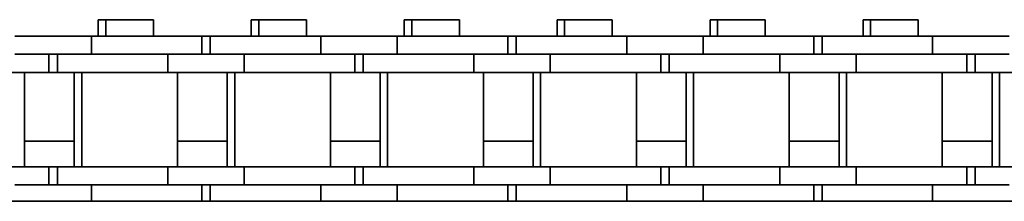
# Model space of a CAD drawing. Header units: millimetres. Extents: x -14862 to 14862, y -10512 to 10512.
# Tile 110 of 199: x 111 to 193, y -176 to -161. Entities that reach past the tile are written whole.
import ezdxf

# ---------------------------------------------------------------- set-up
doc = ezdxf.new("R2010")
doc.units = ezdxf.units.MM
doc.header["$LTSCALE"] = 4
doc.layers.add('几何体', color=7, linetype='Continuous', lineweight=35)

msp = doc.modelspace()

# ---------------------------------------------------------------- linework, layer by layer
at = {"layer": '几何体'}
for p, q in [((117.804, -160.791), (117.804, -162.167)), ((118.426, -160.791), (117.804, -160.791)), ((118.426, -160.791), (118.426, -162.167)), ((120.406, -160.791), (118.426, -160.791)), ((122.386, -160.791), (120.406, -160.791)), ((122.386, -162.167), (122.386, -160.791)), ((130.504, -160.791), (130.504, -162.167)), ((131.126, -160.791), (130.504, -160.791)), ((131.126, -160.791), (131.126, -162.167)), ((133.105, -160.791), (131.126, -160.791)), ((135.086, -160.791), (133.105, -160.791)), ((135.086, -162.167), (135.086, -160.791)), ((143.204, -160.791), (143.204, -162.167)), ((143.826, -160.791), (143.204, -160.791)), ((143.826, -160.791), (143.826, -162.167)), ((145.806, -160.791), (143.826, -160.791)), ((147.786, -160.791), (145.806, -160.791)), ((147.786, -162.167), (147.786, -160.791)), ((155.904, -160.791), (155.904, -162.167)), ((156.526, -160.791), (155.904, -160.791)), ((156.526, -160.791), (156.526, -162.167)), ((158.506, -160.791), (156.526, -160.791)), ((160.485, -160.791), (158.506, -160.791)), ((160.485, -162.167), (160.485, -160.791)), ((168.605, -160.791), (168.605, -162.167)), ((169.226, -160.791), (168.605, -160.791)), ((169.226, -160.791), (169.226, -162.167)), ((171.206, -160.791), (169.226, -160.791)), ((173.186, -160.791), (171.206, -160.791)), ((173.186, -162.167), (173.186, -160.791)), ((181.305, -160.791), (181.305, -162.167)), ((181.925, -160.791), (181.305, -160.791)), ((181.925, -160.791), (181.925, -162.167)), ((183.906, -160.791), (181.925, -160.791)), ((185.886, -160.791), (183.906, -160.791)), ((185.886, -162.167), (185.886, -160.791)), ((117.231, -162.167), (110.881, -162.167)), ((117.231, -162.167), (117.231, -163.667)), ((126.406, -162.167), (117.231, -162.167)), ((126.406, -163.667), (126.406, -162.167)), ((127.106, -162.167), (126.406, -162.167)), ((127.106, -162.167), (127.106, -163.667)), ((136.281, -162.167), (127.106, -162.167)), ((136.281, -162.167), (136.281, -163.667)), ((142.631, -162.167), (136.281, -162.167)), ((142.631, -162.167), (142.631, -163.667)), ((151.806, -162.167), (142.631, -162.167)), ((151.806, -163.667), (151.806, -162.167)), ((152.506, -162.167), (151.806, -162.167)), ((152.506, -162.167), (152.506, -163.667)), ((161.681, -162.167), (152.506, -162.167)), ((161.681, -162.167), (161.681, -163.667)), ((168.03, -162.167), (161.681, -162.167)), ((168.03, -162.167), (168.03, -163.667)), ((177.206, -162.167), (168.03, -162.167)), ((177.206, -163.667), (177.206, -162.167)), ((177.906, -162.167), (177.206, -162.167)), ((177.906, -162.167), (177.906, -163.667)), ((187.081, -162.167), (177.906, -162.167)), ((187.081, -162.167), (187.081, -163.667)), ((193.431, -162.167), (187.081, -162.167)), ((117.231, -163.667), (110.881, -163.667)), ((113.706, -165.167), (113.706, -163.667)), ((114.406, -163.667), (114.406, -165.167)), ((123.581, -163.667), (117.231, -163.667)), ((123.581, -163.667), (117.231, -163.667)), ((123.581, -163.667), (123.581, -165.167)), ((129.931, -163.667), (123.581, -163.667)), ((129.931, -163.667), (129.931, -165.167)), ((136.281, -163.667), (129.931, -163.667)), ((136.281, -163.667), (129.931, -163.667)), ((142.631, -163.667), (136.281, -163.667)), ((139.106, -165.167), (139.106, -163.667)), ((139.806, -163.667), (139.806, -165.167)), ((148.981, -163.667), (142.631, -163.667)), ((148.981, -163.667), (142.631, -163.667)), ((148.981, -163.667), (148.981, -165.167)), ((155.331, -163.667), (148.981, -163.667)), ((155.331, -163.667), (155.331, -165.167)), ((161.681, -163.667), (155.331, -163.667)), ((161.681, -163.667), (155.331, -163.667)), ((168.03, -163.667), (161.681, -163.667)), ((164.506, -165.167), (164.506, -163.667)), ((165.206, -163.667), (165.206, -165.167)), ((174.38, -163.667), (168.03, -163.667)), ((174.38, -163.667), (168.03, -163.667)), ((174.38, -163.667), (174.38, -165.167)), ((180.731, -163.667), (174.38, -163.667)), ((180.731, -163.667), (180.731, -165.167)), ((187.081, -163.667), (180.731, -163.667)), ((187.081, -163.667), (180.731, -163.667)), ((193.431, -163.667), (187.081, -163.667)), ((189.906, -165.167), (189.906, -163.667)), ((190.606, -163.667), (190.606, -165.167)), ((113.706, -165.167), (104.531, -165.167)), ((111.681, -173.017), (111.681, -165.167)), ((114.406, -165.167), (113.706, -165.167)), ((123.581, -165.167), (114.406, -165.167)), ((115.81, -165.167), (115.81, -173.017)), ((116.43, -165.167), (116.43, -173.017)), ((129.931, -165.167), (123.581, -165.167)), ((124.381, -173.017), (124.381, -165.167)), ((128.509, -165.167), (128.509, -173.017)), ((129.131, -165.167), (129.131, -173.017)), ((139.106, -165.167), (129.931, -165.167)), ((137.081, -173.017), (137.081, -165.167)), ((139.806, -165.167), (139.106, -165.167)), ((148.981, -165.167), (139.806, -165.167)), ((141.209, -165.167), (141.209, -173.017)), ((141.831, -165.167), (141.831, -173.017)), ((155.331, -165.167), (148.981, -165.167)), ((149.78, -173.017), (149.78, -165.167)), ((153.909, -165.167), (153.909, -173.017)), ((154.531, -165.167), (154.531, -173.017)), ((164.506, -165.167), (155.331, -165.167)), ((162.481, -173.017), (162.481, -165.167)), ((165.206, -165.167), (164.506, -165.167)), ((174.38, -165.167), (165.206, -165.167)), ((166.609, -165.167), (166.609, -173.017)), ((167.231, -165.167), (167.231, -173.017)), ((180.731, -165.167), (174.38, -165.167)), ((175.181, -173.017), (175.181, -165.167)), ((179.31, -165.167), (179.31, -173.017)), ((179.931, -165.167), (179.931, -173.017)), ((189.906, -165.167), (180.731, -165.167)), ((187.881, -173.017), (187.881, -165.167)), ((190.606, -165.167), (189.906, -165.167)), ((199.781, -165.167), (190.606, -165.167)), ((192.01, -165.167), (192.01, -173.017)), ((192.63, -165.167), (192.63, -173.017)), ((111.681, -170.88), (115.81, -170.88)), ((124.381, -170.88), (128.509, -170.88)), ((137.081, -170.88), (141.209, -170.88)), ((149.78, -170.88), (153.909, -170.88)), ((162.481, -170.88), (166.609, -170.88)), ((175.181, -170.88), (179.31, -170.88)), ((187.881, -170.88), (192.01, -170.88)), ((113.706, -173.017), (104.531, -173.017)), ((113.706, -174.517), (113.706, -173.017)), ((114.406, -173.017), (113.706, -173.017)), ((114.406, -173.017), (114.406, -174.517)), ((123.581, -173.017), (114.406, -173.017)), ((123.581, -174.517), (123.581, -173.017)), ((129.931, -173.017), (123.581, -173.017)), ((129.931, -174.517), (129.931, -173.017)), ((139.106, -173.017), (129.931, -173.017)), ((139.106, -174.517), (139.106, -173.017)), ((139.806, -173.017), (139.106, -173.017)), ((139.806, -173.017), (139.806, -174.517)), ((148.981, -173.017), (139.806, -173.017)), ((148.981, -174.517), (148.981, -173.017)), ((155.331, -173.017), (148.981, -173.017)), ((155.331, -174.517), (155.331, -173.017)), ((164.506, -173.017), (155.331, -173.017)), ((164.506, -174.517), (164.506, -173.017)), ((165.206, -173.017), (164.506, -173.017)), ((165.206, -173.017), (165.206, -174.517)), ((174.38, -173.017), (165.206, -173.017)), ((174.38, -174.517), (174.38, -173.017)), ((180.731, -173.017), (174.38, -173.017)), ((180.731, -174.517), (180.731, -173.017)), ((189.906, -173.017), (180.731, -173.017)), ((189.906, -174.517), (189.906, -173.017)), ((190.606, -173.017), (189.906, -173.017)), ((190.606, -173.017), (190.606, -174.517)), ((199.781, -173.017), (190.606, -173.017)), ((117.231, -174.517), (110.881, -174.517)), ((123.581, -174.517), (117.231, -174.517)), ((123.581, -174.517), (117.231, -174.517)), ((117.231, -175.88), (117.231, -174.517)), ((129.931, -174.517), (123.581, -174.517)), ((126.406, -175.88), (126.406, -174.517)), ((127.106, -174.517), (127.106, -175.88)), ((136.281, -174.517), (129.931, -174.517)), ((136.281, -174.517), (129.931, -174.517)), ((142.631, -174.517), (136.281, -174.517)), ((136.281, -175.88), (136.281, -174.517)), ((148.981, -174.517), (142.631, -174.517)), ((148.981, -174.517), (142.631, -174.517)), ((142.631, -175.88), (142.631, -174.517)), ((155.331, -174.517), (148.981, -174.517)), ((151.806, -175.88), (151.806, -174.517)), ((152.506, -174.517), (152.506, -175.88)), ((161.681, -174.517), (155.331, -174.517)), ((161.681, -174.517), (155.331, -174.517)), ((168.03, -174.517), (161.681, -174.517)), ((161.681, -175.88), (161.681, -174.517)), ((174.38, -174.517), (168.03, -174.517)), ((174.38, -174.517), (168.03, -174.517)), ((168.03, -175.88), (168.03, -174.517)), ((180.731, -174.517), (174.38, -174.517)), ((177.206, -175.88), (177.206, -174.517)), ((177.906, -174.517), (177.906, -175.88)), ((187.081, -174.517), (180.731, -174.517)), ((187.081, -174.517), (180.731, -174.517)), ((193.431, -174.517), (187.081, -174.517)), ((187.081, -175.88), (187.081, -174.517)), ((466.141, -175.88), (-1979.859, -175.88))]:
    msp.add_line(p, q, dxfattribs=at)

doc.saveas('drawing.dxf')
